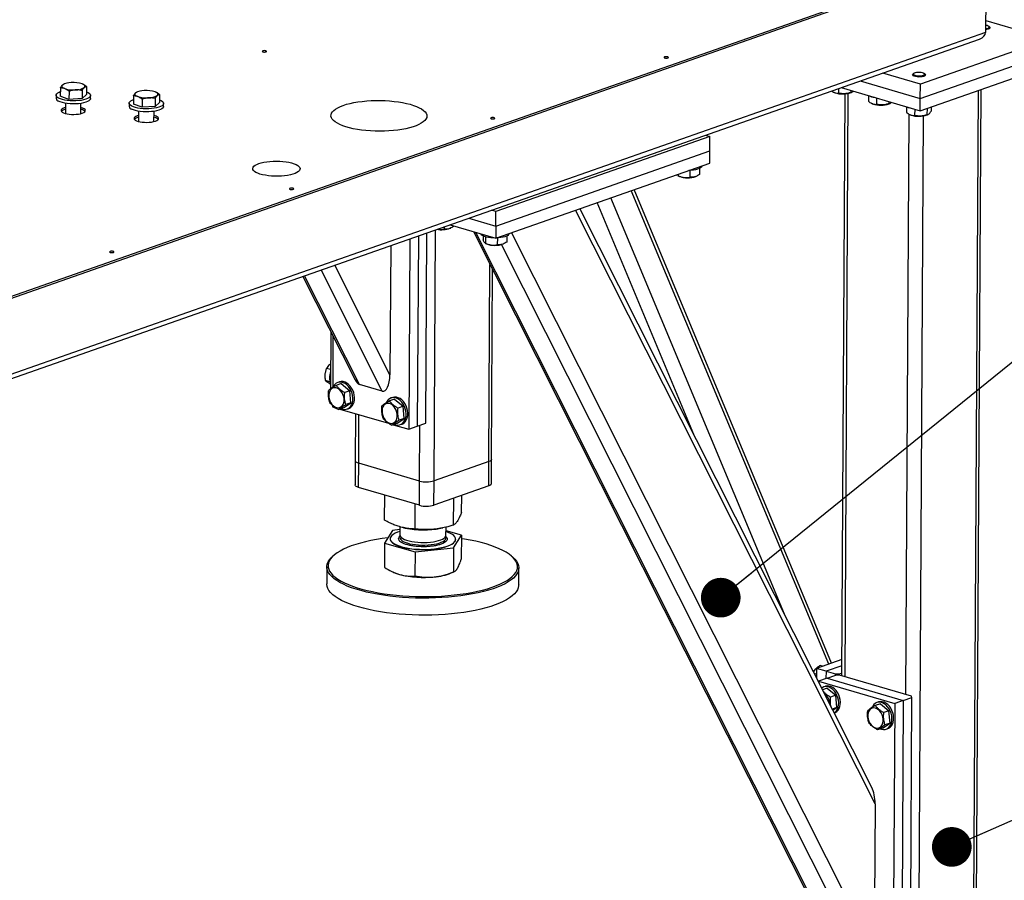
# Model space of a CAD drawing. Header units: millimetres. Extents: x 5 to 589, y 5 to 415.
# Tile 20 of 126: x 243 to 268, y 41 to 63. Entities that reach past the tile are written whole.
import ezdxf

# ---------------------------------------------------------------- set-up
doc = ezdxf.new("R2010")
doc.units = ezdxf.units.MM
doc.layers.add('NOTES', color=6, linetype='Continuous')
doc.layers.add('TRAIT-FORT', color=4, linetype='Continuous', lineweight=25)
doc.dimstyles.new('SLDDIMSTYLE2', dxfattribs={"dimtxt": 0.18, "dimasz": 1, "dimexe": 0, "dimexo": 0.0625, "dimgap": 0, "dimtad": 0, "dimtih": 1, "dimtoh": 1, "dimdec": 0, "dimrnd": 1e-09, "dimzin": 0, "dimdsep": 46, "dimtxsty": 'Standard', "dimblk1": 'DOT', "dimblk2": 'DOT', "dimsah": 1, "dimcen": 0.09, "dimadec": 0, "dimazin": 0, "dimtfac": 1, "dimtdec": 0, "dimtofl": 0, "dimtmove": 0, "dimatfit": 3, "dimldrblk": 'DOT', "dimfxl": 1, "dimfrac": 2, "dimtolj": 1, "dimtzin": 0, "dimarcsym": 0})

# ---------------------------------------------------------------- blocks, each defined once
blk = doc.blocks.new('_Dot')
at = {"color": 0, "linetype": 'ByBlock', "lineweight": -2}
blk.add_line((-0.5, 0), (-1, 0), dxfattribs=at)
at = {"color": 0, "linetype": 'ByBlock', "const_width": 0.5}
blk.add_lwpolyline([(-0.25, 0, 1), (0.25, 0, 1)], format="xyb", close=True, dxfattribs=at)

msp = doc.modelspace()

# ---------------------------------------------------------------- linework, layer by layer
at = {"layer": 'TRAIT-FORT', "color": 4, "linetype": 'Continuous', "lineweight": 25}
for p, q in [((222.548, 49.024), (268.726, 65.215)), ((222.548, 48.978), (268.725, 65.17)), ((267.356, 64.69), (267.345, 62.77)), ((267.347, 63.072), (268.939, 62.605)), ((267.448, 62.904), (267.427, 62.923)), ((267.458, 62.877), (267.458, 62.886)), ((222.454, 46.916), (267.194, 62.604)), ((267.345, 62.77), (222.463, 47.032)), ((268.939, 62.605), (265.702, 61.47)), ((265.7, 61.104), (268.937, 62.239)), ((265.698, 60.798), (268.935, 61.933)), ((264.183, 61.548), (265.7, 61.104)), ((265.702, 61.47), (264.753, 61.748)), ((265.505, 61.699), (265.505, 61.69)), ((265.536, 61.735), (265.514, 61.717)), ((265.818, 61.715), (265.797, 61.734)), ((265.827, 61.688), (265.827, 61.697)), ((244.025, 61.371), (244.024, 61.166)), ((244.119, 61.469), (244.109, 61.465)), ((244.573, 61.307), (244.572, 61.102)), ((244.591, 61.466), (244.59, 61.467)), ((244.683, 61.408), (244.682, 61.203)), ((263.64, 61.358), (263.639, 61.239)), ((263.707, 61.382), (265.698, 60.798)), ((263.95, 61.31), (263.95, 61.257)), ((265.7, 61.104), (265.702, 61.47)), ((267.031, 37.405), (267.165, 61.312)), ((267.097, 37.46), (267.231, 61.335)), ((243.918, 61.187), (243.917, 61.111)), ((244.243, 61.084), (244.024, 61.166)), ((244.244, 61.288), (244.243, 61.084)), ((244.572, 61.102), (244.243, 61.084)), ((244.572, 61.102), (244.682, 61.203)), ((244.788, 61.106), (244.789, 61.182)), ((245.866, 61.17), (245.865, 60.966)), ((245.96, 61.269), (245.95, 61.264)), ((246.085, 61.088), (246.084, 60.883)), ((246.414, 61.106), (246.413, 60.902)), ((246.432, 61.266), (246.431, 61.266)), ((246.524, 61.207), (246.523, 61.003)), ((263.519, 61.262), (263.531, 61.256)), ((263.546, 61.25), (263.531, 61.256)), ((263.799, 61.222), (263.717, 46.559)), ((263.802, 46.534), (263.885, 61.233)), ((263.953, 61.254), (263.975, 61.263)), ((264.392, 61.181), (264.391, 61.036)), ((264.599, 61.12), (264.598, 60.958)), ((265.698, 60.798), (265.7, 61.104)), ((244.158, 60.984), (244.157, 60.728)), ((244.544, 60.725), (244.545, 60.982)), ((245.758, 60.986), (245.758, 60.91)), ((246.084, 60.883), (245.865, 60.966)), ((246.413, 60.902), (246.084, 60.883)), ((246.413, 60.902), (246.523, 61.003)), ((246.629, 60.905), (246.629, 60.982)), ((264.478, 60.981), (264.49, 60.975)), ((264.505, 60.969), (264.49, 60.975)), ((264.909, 61.029), (264.909, 60.976)), ((264.913, 60.973), (264.934, 60.982)), ((265.351, 60.9), (265.35, 60.755)), ((265.558, 60.839), (265.557, 60.677)), ((265.869, 60.858), (265.868, 60.695)), ((265.972, 60.894), (265.972, 60.79)), ((245.999, 60.784), (245.998, 60.527)), ((246.385, 60.525), (246.386, 60.782)), ((265.337, 46.085), (265.419, 60.71)), ((265.437, 60.7), (265.449, 60.694)), ((265.464, 60.688), (265.449, 60.694)), ((265.65, 36.921), (265.783, 60.668)), ((265.872, 60.692), (265.893, 60.701)), ((260.396, 60.15), (255.002, 58.258)), ((260.287, 60.182), (260.396, 60.15)), ((260.394, 59.783), (260.396, 60.15)), ((255, 57.892), (260.394, 59.783)), ((260.392, 59.478), (260.394, 59.783)), ((254.998, 57.586), (260.392, 59.478)), ((260.134, 59.344), (260.133, 59.188)), ((260.189, 59.404), (260.189, 59.407)), ((259.578, 59.166), (259.563, 59.187)), ((259.594, 59.158), (259.588, 59.161)), ((259.588, 59.16), (259.622, 59.145)), ((259.595, 59.198), (259.594, 59.158)), ((259.894, 59.294), (259.894, 59.123)), ((260.044, 59.142), (260.061, 59.15)), ((262.276, 48.109), (257.898, 58.603)), ((263.393, 46.854), (258.416, 58.785)), ((263.464, 46.879), (258.488, 58.81)), ((264.478, 43.742), (257.12, 58.33)), ((259.991, 52.637), (257.553, 58.482)), ((254.321, 58.091), (255, 57.892)), ((255.002, 58.258), (254.892, 58.291)), ((255, 57.892), (255.002, 58.258)), ((264.56, 43.333), (257.013, 58.293)), ((253.696, 57.871), (253.696, 57.814)), ((253.846, 57.924), (254.998, 57.586)), ((253.846, 57.834), (253.864, 57.841)), ((253.935, 57.898), (253.935, 57.88)), ((255, 57.892), (254.998, 57.586)), ((253.048, 57.644), (253.021, 52.848)), ((253.237, 52.923), (253.264, 57.72)), ((253.444, 51.471), (253.479, 57.795)), ((254.437, 57.751), (263.661, 39.465)), ((263.769, 39.351), (254.496, 57.733)), ((254.68, 57.645), (254.679, 57.555)), ((254.74, 57.621), (254.739, 57.456)), ((255.039, 57.592), (255.038, 57.421)), ((255.279, 57.641), (255.278, 57.486)), ((255.334, 57.702), (255.334, 57.704)), ((264.539, 39.594), (255.393, 57.725)), ((252.351, 57.4), (252.332, 54.144)), ((252.832, 57.568), (252.805, 52.772)), ((254.739, 57.456), (254.733, 57.459)), ((254.733, 57.458), (254.767, 57.442)), ((264.344, 39.183), (255.142, 57.424)), ((255.189, 57.44), (255.206, 57.448)), ((252.332, 54.144), (250.94, 56.905)), ((254.825, 51.955), (254.853, 56.926)), ((250.139, 56.624), (251.455, 54.015)), ((251.563, 53.901), (250.182, 56.639)), ((252.138, 53.733), (250.598, 56.785)), ((254.891, 52.01), (254.918, 56.796)), ((250.843, 55.228), (250.835, 53.787)), ((250.897, 55.12), (250.89, 53.824)), ((250.838, 54.276), (250.736, 54.306)), ((250.819, 53.966), (250.708, 53.999)), ((251.106, 53.923), (250.977, 53.877)), ((251.059, 53.967), (251.016, 53.951)), ((251.106, 53.923), (251.322, 53.743)), ((252.138, 53.733), (251.563, 53.901)), ((251.322, 53.743), (251.193, 53.697)), ((251.35, 53.436), (251.322, 53.743)), ((250.887, 53.368), (250.887, 53.334)), ((251.161, 53.31), (251.35, 53.436)), ((251.35, 53.436), (251.22, 53.391)), ((252.449, 53.529), (252.32, 53.484)), ((252.402, 53.573), (252.359, 53.558)), ((252.449, 53.529), (252.665, 53.349)), ((250.887, 53.334), (250.954, 53.314)), ((251.161, 53.31), (251.032, 53.265)), ((251.073, 53.28), (252.297, 52.921)), ((251.251, 53.282), (251.294, 53.297)), ((251.466, 53.164), (251.459, 51.978)), ((251.545, 51.916), (251.552, 53.139)), ((252.665, 53.349), (252.536, 53.304)), ((252.693, 53.043), (252.665, 53.349)), ((252.504, 52.917), (252.374, 52.872)), ((252.416, 52.886), (252.805, 52.772)), ((252.504, 52.917), (252.693, 53.043)), ((252.693, 53.043), (252.563, 52.997)), ((252.594, 52.888), (252.637, 52.903)), ((253.021, 52.848), (253.237, 52.923)), ((253.079, 51.467), (253.087, 52.871)), ((252.805, 52.772), (253.021, 52.848)), ((251.459, 51.978), (251.456, 51.367)), ((251.541, 51.305), (251.545, 51.916)), ((253.079, 51.467), (251.545, 51.916)), ((254.825, 51.955), (253.444, 51.471)), ((254.822, 51.344), (254.825, 51.955)), ((254.888, 51.399), (254.891, 52.01)), ((253.076, 50.855), (253.079, 51.467)), ((253.441, 50.86), (253.444, 51.471)), ((253.076, 50.855), (251.541, 51.305)), ((254.822, 51.344), (253.441, 50.86)), ((252.197, 50.477), (252.201, 51.112)), ((252.967, 50.257), (252.97, 50.886)), ((253.937, 50.357), (253.941, 51.035)), ((254.138, 50.677), (254.14, 51.105)), ((252.395, 50.222), (252.194, 49.901)), ((252.585, 50.241), (252.395, 50.222)), ((252.585, 50.315), (252.584, 50.108)), ((252.675, 50.291), (252.719, 50.281)), ((253.612, 50.276), (253.668, 50.288)), ((253.745, 50.101), (253.747, 50.305)), ((254.134, 50.102), (253.746, 50.213)), ((252.194, 49.901), (252.191, 49.295)), ((252.194, 49.901), (252.964, 49.681)), ((252.34, 50.012), (252.34, 50.006)), ((252.563, 50.049), (252.593, 50.082)), ((253.934, 49.781), (254.134, 50.102)), ((253.989, 49.997), (253.989, 50.003)), ((254.134, 50.102), (254.131, 49.495)), ((252.964, 49.681), (252.96, 49.075)), ((252.964, 49.681), (253.934, 49.781)), ((253.934, 49.781), (253.93, 49.175)), ((250.915, 49.591), (250.885, 49.564)), ((255.439, 49.538), (255.409, 49.566)), ((250.741, 49.303), (250.738, 48.875)), ((252.421, 49.167), (252.44, 49.158)), ((253.879, 49.15), (253.951, 49.181)), ((255.577, 48.848), (255.58, 49.276)), ((263.719, 46.968), (263.083, 46.745)), ((263.083, 46.745), (263.082, 46.511)), ((263.323, 46.675), (263.083, 46.745)), ((263.237, 46.799), (263.176, 46.817)), ((263.323, 46.675), (263.322, 46.489)), ((263.718, 46.813), (263.323, 46.675)), ((263.323, 46.675), (263.563, 46.605)), ((263.082, 46.602), (263.028, 46.618)), ((263.352, 46.5), (263.136, 46.424)), ((263.136, 46.424), (265.054, 45.862)), ((263.136, 46.424), (263.136, 46.404)), ((263.352, 46.5), (263.567, 46.575)), ((263.352, 46.5), (265.27, 45.938)), ((263.562, 46.574), (263.563, 46.605)), ((263.563, 46.605), (263.654, 46.606)), ((263.659, 46.576), (263.567, 46.575)), ((263.654, 46.606), (263.717, 46.628)), ((263.654, 46.606), (263.654, 46.576)), ((265.481, 46.042), (263.659, 46.576)), ((263.351, 46.249), (263.235, 46.208)), ((263.304, 46.293), (263.261, 46.277)), ((263.351, 46.249), (263.567, 46.068)), ((263.567, 46.068), (263.438, 46.023)), ((263.594, 45.762), (263.567, 46.068)), ((265.27, 45.938), (265.054, 45.862)), ((265.27, 45.938), (265.227, 38.297)), ((265.27, 45.938), (265.486, 46.013)), ((265.443, 38.373), (265.486, 46.013)), ((265.486, 46.013), (265.481, 46.042)), ((263.594, 45.762), (263.48, 45.722)), ((263.493, 45.695), (263.594, 45.762)), ((264.694, 45.855), (264.564, 45.81)), ((264.647, 45.899), (264.604, 45.884)), ((264.694, 45.855), (264.91, 45.675)), ((264.91, 45.675), (264.78, 45.63)), ((264.937, 45.369), (264.91, 45.675)), ((265.054, 45.862), (265.011, 38.222)), ((263.531, 45.62), (263.539, 45.623)), ((264.748, 45.243), (264.619, 45.198)), ((264.748, 45.243), (264.937, 45.369)), ((264.937, 45.369), (264.808, 45.323)), ((264.838, 45.214), (264.882, 45.229)), ((264.56, 43.333), (264.539, 39.594))]:
    msp.add_line(p, q, dxfattribs=at)
at = {"layer": 'TRAIT-FORT', "color": 4, "linetype": 'Continuous', "lineweight": 25, "flags": 128}
for points in [[(267.346, 62.867), (267.379, 62.873), (267.408, 62.882), (267.428, 62.894), (267.435, 62.907), (267.43, 62.92), (267.414, 62.932), (267.387, 62.942), (267.351, 62.949), (267.346, 62.95)], [(267.448, 62.904), (267.45, 62.902), (267.458, 62.888), (267.453, 62.874), (267.437, 62.861), (267.41, 62.85), (267.375, 62.842), (267.346, 62.838)], [(249.127, 62.306), (249.116, 62.3), (249.113, 62.293), (249.119, 62.286), (249.131, 62.281), (249.15, 62.277), (249.171, 62.276), (249.192, 62.278), (249.209, 62.282), (249.22, 62.287), (249.223, 62.294), (249.218, 62.301), (249.205, 62.306), (249.186, 62.31), (249.165, 62.311), (249.144, 62.31), (249.127, 62.306)], [(259.255, 62.153), (259.244, 62.147), (259.241, 62.14), (259.246, 62.133), (259.259, 62.128), (259.278, 62.124), (259.299, 62.123), (259.32, 62.125), (259.337, 62.129), (259.348, 62.134), (259.351, 62.141), (259.345, 62.148), (259.333, 62.153), (259.314, 62.157), (259.293, 62.158), (259.272, 62.157), (259.255, 62.153)], [(265.544, 61.665), (265.52, 61.677), (265.507, 61.691), (265.506, 61.705), (265.514, 61.717)], [(265.561, 61.691), (265.593, 61.682), (265.631, 61.677), (265.672, 61.675), (265.712, 61.678), (265.749, 61.684), (265.778, 61.693), (265.797, 61.705), (265.805, 61.718), (265.8, 61.731), (265.783, 61.743), (265.756, 61.753), (265.721, 61.76), (265.681, 61.764), (265.64, 61.763), (265.601, 61.759), (265.568, 61.752), (265.543, 61.741), (265.53, 61.729), (265.528, 61.715), (265.539, 61.702), (265.561, 61.691)], [(265.818, 61.715), (265.82, 61.713), (265.827, 61.699), (265.823, 61.685), (265.806, 61.672), (265.78, 61.661), (265.745, 61.653), (265.704, 61.648), (265.66, 61.647), (265.617, 61.649), (265.577, 61.656), (265.544, 61.665)], [(244.08, 61.446), (244.07, 61.434), (244.065, 61.422), (244.065, 61.41), (244.069, 61.398), (244.079, 61.386), (244.093, 61.375), (244.112, 61.364), (244.135, 61.354)], [(244.629, 61.382), (244.639, 61.394), (244.644, 61.406), (244.644, 61.418), (244.64, 61.43), (244.63, 61.442), (244.616, 61.453), (244.597, 61.464), (244.574, 61.473)], [(243.982, 61.113), (243.95, 61.134), (243.928, 61.156), (243.918, 61.179), (243.92, 61.202), (243.934, 61.225), (243.959, 61.246), (243.995, 61.266), (244.024, 61.278)], [(244.683, 61.274), (244.724, 61.256), (244.757, 61.235), (244.778, 61.213), (244.788, 61.19), (244.786, 61.167), (244.772, 61.144), (244.747, 61.123), (244.711, 61.103), (244.665, 61.086), (244.611, 61.071), (244.549, 61.059), (244.483, 61.051), (244.413, 61.046), (244.341, 61.045), (244.269, 61.048), (244.2, 61.055), (244.135, 61.065), (244.076, 61.078), (244.025, 61.095), (243.982, 61.113), (243.982, 61.113)], [(244.788, 61.106), (244.785, 61.091), (244.772, 61.068), (244.746, 61.047), (244.71, 61.027), (244.665, 61.009), (244.61, 60.994), (244.549, 60.983), (244.482, 60.974), (244.412, 60.97), (244.34, 60.969), (244.269, 60.972), (244.2, 60.978), (244.135, 60.989), (244.076, 61.002), (244.024, 61.018), (243.982, 61.037)], [(245.823, 60.913), (245.79, 60.934), (245.769, 60.956), (245.759, 60.979), (245.761, 61.002), (245.775, 61.024), (245.8, 61.046), (245.836, 61.065), (245.865, 61.077)], [(246.524, 61.073), (246.565, 61.055), (246.598, 61.034), (246.619, 61.012), (246.629, 60.989), (246.627, 60.966), (246.613, 60.944), (246.588, 60.922), (246.552, 60.903), (246.506, 60.885), (246.452, 60.87), (246.39, 60.859), (246.324, 60.85), (246.254, 60.846), (246.182, 60.845), (246.11, 60.848), (246.041, 60.854), (245.976, 60.864), (245.917, 60.878), (245.865, 60.894), (245.823, 60.913), (245.823, 60.913)], [(245.921, 61.245), (245.911, 61.233), (245.906, 61.221), (245.905, 61.209), (245.91, 61.197), (245.92, 61.185), (245.934, 61.174), (245.953, 61.163), (245.976, 61.154)], [(246.469, 61.181), (246.48, 61.193), (246.485, 61.205), (246.485, 61.217), (246.48, 61.229), (246.471, 61.241), (246.457, 61.252), (246.438, 61.263), (246.415, 61.273)], [(251.156, 60.932), (251.238, 60.959), (251.328, 60.982), (251.425, 61.003), (251.527, 61.02), (251.635, 61.034), (251.746, 61.045), (251.861, 61.052), (251.977, 61.056), (252.094, 61.056), (252.21, 61.052), (252.325, 61.045), (252.438, 61.034), (252.547, 61.02), (252.651, 61.003), (252.75, 60.982), (252.842, 60.959), (252.927, 60.933), (253.004, 60.904), (253.072, 60.873), (253.131, 60.841), (253.179, 60.807), (253.217, 60.771), (253.244, 60.734), (253.26, 60.697), (253.265, 60.66), (253.258, 60.623), (253.24, 60.586), (253.211, 60.55), (253.172, 60.515), (253.122, 60.481), (253.062, 60.449), (252.992, 60.419), (252.914, 60.392), (252.828, 60.367), (252.734, 60.345), (252.635, 60.326), (252.53, 60.31), (252.42, 60.298), (252.307, 60.289), (252.192, 60.284), (252.075, 60.282), (251.958, 60.284), (251.842, 60.289), (251.728, 60.298), (251.617, 60.31), (251.511, 60.326), (251.409, 60.345), (251.313, 60.367), (251.224, 60.392), (251.143, 60.419), (251.071, 60.449), (251.008, 60.481), (250.954, 60.514), (250.911, 60.549), (250.878, 60.585), (250.857, 60.622), (250.846, 60.659), (250.847, 60.697), (250.86, 60.734), (250.883, 60.77), (250.917, 60.806), (250.962, 60.84), (251.017, 60.873), (251.082, 60.904), (251.156, 60.932)], [(244.158, 60.88), (244.123, 60.869), (244.088, 60.854), (244.062, 60.837), (244.048, 60.818), (244.045, 60.799), (244.054, 60.78), (244.074, 60.762), (244.105, 60.745), (244.146, 60.731), (244.194, 60.719), (244.249, 60.711), (244.307, 60.706), (244.367, 60.705), (244.426, 60.707), (244.483, 60.713), (244.534, 60.723), (244.579, 60.736), (244.614, 60.751), (244.64, 60.768), (244.654, 60.787), (244.657, 60.806), (244.648, 60.825), (244.627, 60.843), (244.596, 60.86), (244.556, 60.874), (244.545, 60.877)], [(246.629, 60.905), (246.626, 60.89), (246.613, 60.868), (246.587, 60.846), (246.551, 60.826), (246.506, 60.809), (246.451, 60.794), (246.39, 60.782), (246.323, 60.774), (246.253, 60.769), (246.181, 60.768), (246.11, 60.771), (246.041, 60.778), (245.976, 60.788), (245.917, 60.801), (245.865, 60.818), (245.822, 60.837)], [(245.999, 60.679), (245.964, 60.669), (245.928, 60.653), (245.903, 60.636), (245.889, 60.618), (245.886, 60.598), (245.895, 60.579), (245.915, 60.561), (245.946, 60.545), (245.987, 60.53), (246.035, 60.518), (246.09, 60.51), (246.148, 60.505), (246.208, 60.504), (246.267, 60.507), (246.324, 60.513), (246.375, 60.523), (246.42, 60.535), (246.455, 60.551), (246.481, 60.568), (246.495, 60.586), (246.498, 60.606), (246.489, 60.625), (246.468, 60.643), (246.437, 60.659), (246.397, 60.674), (246.386, 60.677)], [(254.882, 60.619), (254.871, 60.613), (254.868, 60.606), (254.873, 60.6), (254.886, 60.594), (254.904, 60.591), (254.926, 60.59), (254.946, 60.591), (254.963, 60.595), (254.974, 60.601), (254.977, 60.608), (254.972, 60.614), (254.959, 60.62), (254.941, 60.624), (254.92, 60.625), (254.899, 60.623), (254.882, 60.619)], [(249.028, 59.467), (249.088, 59.485), (249.155, 59.501), (249.229, 59.513), (249.307, 59.522), (249.388, 59.527), (249.471, 59.528), (249.555, 59.526), (249.636, 59.52), (249.714, 59.511), (249.788, 59.498), (249.855, 59.482), (249.915, 59.463), (249.966, 59.442), (250.008, 59.418), (250.039, 59.393), (250.059, 59.367), (250.068, 59.341), (250.065, 59.314), (250.051, 59.288), (250.025, 59.263), (249.989, 59.239), (249.942, 59.217), (249.886, 59.198), (249.823, 59.181), (249.752, 59.167), (249.676, 59.157), (249.596, 59.15), (249.513, 59.146), (249.43, 59.147), (249.348, 59.151), (249.268, 59.159), (249.192, 59.17), (249.121, 59.184), (249.057, 59.202), (249.001, 59.222), (248.955, 59.244), (248.918, 59.268), (248.893, 59.294), (248.878, 59.32), (248.875, 59.347), (248.884, 59.373), (248.904, 59.399), (248.935, 59.424), (248.977, 59.446), (249.028, 59.467)], [(260.189, 59.404), (260.189, 59.397), (260.179, 59.377), (260.158, 59.358), (260.126, 59.34), (260.086, 59.325), (260.037, 59.312), (259.981, 59.302), (259.921, 59.296), (259.866, 59.293)], [(249.811, 58.841), (249.8, 58.835), (249.797, 58.828), (249.802, 58.822), (249.815, 58.816), (249.834, 58.813), (249.855, 58.812), (249.875, 58.813), (249.893, 58.817), (249.904, 58.823), (249.907, 58.83), (249.901, 58.836), (249.889, 58.842), (249.87, 58.846), (249.849, 58.847), (249.828, 58.845), (249.811, 58.841)], [(254.983, 57.59), (254.94, 57.591), (254.878, 57.596), (254.819, 57.604), (254.765, 57.615), (254.718, 57.629), (254.679, 57.645), (254.65, 57.663), (254.632, 57.683), (254.626, 57.695)], [(255.334, 57.702), (255.333, 57.695), (255.324, 57.675), (255.303, 57.655), (255.271, 57.638), (255.23, 57.622), (255.182, 57.61), (255.126, 57.6), (255.066, 57.593), (255.011, 57.591)], [(245.28, 57.252), (245.269, 57.246), (245.266, 57.24), (245.271, 57.233), (245.284, 57.227), (245.302, 57.224), (245.323, 57.223), (245.344, 57.224), (245.361, 57.228), (245.372, 57.234), (245.375, 57.241), (245.37, 57.247), (245.357, 57.253), (245.339, 57.257), (245.318, 57.258), (245.297, 57.256), (245.28, 57.252)], [(251.104, 53.29), (251.134, 53.28), (251.181, 53.272), (251.226, 53.275), (251.269, 53.289), (251.307, 53.314), (251.34, 53.348), (251.366, 53.391), (251.385, 53.441), (251.395, 53.497), (251.397, 53.557), (251.391, 53.619), (251.376, 53.68), (251.354, 53.74), (251.324, 53.795), (251.289, 53.845), (251.248, 53.888), (251.204, 53.921), (251.157, 53.945), (251.11, 53.959), (251.063, 53.961), (251.019, 53.952), (250.979, 53.933), (250.943, 53.903), (250.913, 53.865), (250.895, 53.829)], [(251.294, 53.297), (251.312, 53.304), (251.35, 53.329), (251.383, 53.363), (251.409, 53.406), (251.428, 53.457), (251.438, 53.512), (251.44, 53.572), (251.434, 53.634), (251.419, 53.695), (251.397, 53.755), (251.367, 53.81), (251.332, 53.86), (251.291, 53.903), (251.247, 53.936), (251.2, 53.96), (251.153, 53.974), (251.107, 53.976), (251.062, 53.968), (251.059, 53.967)], [(250.79, 53.589), (250.799, 53.537), (250.816, 53.485), (250.84, 53.436), (250.871, 53.394), (250.906, 53.358), (250.945, 53.332), (250.985, 53.316), (251.025, 53.31), (251.063, 53.316), (251.098, 53.333), (251.128, 53.359), (251.151, 53.395), (251.167, 53.438), (251.175, 53.486), (251.175, 53.538), (251.166, 53.591), (251.149, 53.643), (251.125, 53.691), (251.095, 53.734), (251.059, 53.769), (251.021, 53.795), (250.98, 53.811), (250.94, 53.817), (250.902, 53.811), (250.867, 53.795), (250.837, 53.768), (250.814, 53.733), (250.798, 53.69), (250.79, 53.641), (250.79, 53.589)], [(252.133, 53.196), (252.142, 53.143), (252.159, 53.091), (252.183, 53.043), (252.213, 53), (252.249, 52.965), (252.287, 52.939), (252.328, 52.922), (252.368, 52.917), (252.406, 52.923), (252.441, 52.939), (252.471, 52.966), (252.494, 53.001), (252.51, 53.044), (252.518, 53.093), (252.518, 53.144), (252.509, 53.197), (252.492, 53.249), (252.468, 53.297), (252.437, 53.34), (252.402, 53.375), (252.363, 53.402), (252.323, 53.418), (252.283, 53.423), (252.244, 53.418), (252.21, 53.401), (252.18, 53.375), (252.157, 53.339), (252.14, 53.296), (252.133, 53.248), (252.133, 53.196)], [(252.447, 52.897), (252.476, 52.886), (252.524, 52.878), (252.569, 52.882), (252.612, 52.896), (252.65, 52.92), (252.683, 52.955), (252.709, 52.998), (252.727, 53.048), (252.738, 53.104), (252.74, 53.163), (252.734, 53.225), (252.719, 53.287), (252.696, 53.346), (252.667, 53.402), (252.631, 53.452), (252.591, 53.494), (252.547, 53.528), (252.5, 53.552), (252.453, 53.565), (252.406, 53.568), (252.362, 53.559), (252.321, 53.54), (252.286, 53.51), (252.256, 53.471), (252.238, 53.435)], [(252.637, 52.903), (252.655, 52.911), (252.693, 52.935), (252.726, 52.97), (252.752, 53.013), (252.77, 53.063), (252.781, 53.119), (252.783, 53.179), (252.777, 53.24), (252.762, 53.302), (252.74, 53.361), (252.71, 53.417), (252.675, 53.467), (252.634, 53.509), (252.59, 53.543), (252.543, 53.567), (252.496, 53.58), (252.449, 53.583), (252.405, 53.574), (252.402, 53.573)], [(251.545, 51.916), (251.511, 51.928), (251.485, 51.942), (251.467, 51.958), (251.46, 51.974), (251.459, 51.978)], [(251.545, 51.916), (251.511, 51.928), (251.485, 51.942), (251.467, 51.958), (251.46, 51.974), (251.459, 51.978)], [(254.891, 52.01), (254.889, 51.998), (254.876, 51.983), (254.855, 51.968), (254.825, 51.955)], [(254.891, 52.01), (254.889, 51.998), (254.876, 51.983), (254.855, 51.968), (254.825, 51.955)], [(254.888, 51.399), (254.885, 51.387), (254.873, 51.371), (254.852, 51.357), (254.822, 51.344)], [(251.541, 51.305), (251.507, 51.317), (251.481, 51.331), (251.464, 51.346), (251.456, 51.363), (251.456, 51.367)], [(252.356, 50.063), (252.342, 50.032), (252.341, 50.001), (252.35, 49.97), (252.371, 49.939), (252.404, 49.91), (252.446, 49.881), (252.499, 49.855), (252.562, 49.831), (252.633, 49.809), (252.711, 49.79), (252.795, 49.773), (252.885, 49.761), (252.979, 49.751), (253.075, 49.746), (253.173, 49.744), (253.27, 49.745), (253.366, 49.751), (253.459, 49.76), (253.548, 49.772), (253.632, 49.788), (253.709, 49.807), (253.778, 49.828), (253.839, 49.853), (253.89, 49.879), (253.931, 49.907), (253.962, 49.937), (253.981, 49.967), (253.988, 49.998), (253.984, 50.03), (253.969, 50.061), (253.942, 50.091), (253.905, 50.12), (253.857, 50.147), (253.799, 50.173), (253.746, 50.192)], [(252.585, 50.198), (252.584, 50.198), (252.519, 50.175), (252.463, 50.15), (252.416, 50.122), (252.381, 50.093), (252.356, 50.063)], [(252.277, 50.034), (252.14, 50.016), (251.993, 49.992), (251.852, 49.966), (251.718, 49.936), (251.59, 49.903), (251.47, 49.868), (251.357, 49.83), (251.254, 49.789), (251.159, 49.747), (251.074, 49.702), (250.999, 49.655), (250.934, 49.607), (250.88, 49.557), (250.837, 49.507), (250.805, 49.455), (250.784, 49.403), (250.774, 49.35), (250.776, 49.298), (250.789, 49.245), (250.813, 49.193), (250.849, 49.141), (250.895, 49.09), (250.953, 49.041), (251.021, 48.992), (251.099, 48.945), (251.187, 48.9), (251.284, 48.857), (251.39, 48.816), (251.505, 48.778), (251.627, 48.742), (251.757, 48.709), (251.894, 48.679), (252.036, 48.652), (252.184, 48.628), (252.337, 48.607), (252.494, 48.59), (252.653, 48.576), (252.815, 48.566), (252.979, 48.559), (253.144, 48.556), (253.309, 48.557), (253.473, 48.561), (253.635, 48.569), (253.795, 48.58), (253.953, 48.595), (254.106, 48.614), (254.106, 48.614)], [(252.34, 50.006), (252.34, 49.995), (252.35, 49.964), (252.371, 49.933), (252.404, 49.904), (252.446, 49.875), (252.499, 49.849), (252.562, 49.824), (252.633, 49.803), (252.711, 49.783), (252.795, 49.767), (252.885, 49.755), (252.979, 49.745), (253.075, 49.74), (253.173, 49.738), (253.27, 49.739), (253.366, 49.745), (253.459, 49.754), (253.548, 49.766), (253.632, 49.782), (253.709, 49.801), (253.778, 49.822), (253.839, 49.847), (253.89, 49.873), (253.931, 49.901), (253.962, 49.931), (253.981, 49.961), (253.988, 49.992), (253.989, 49.997)], [(252.584, 50.108), (252.586, 50.092), (252.598, 50.066), (252.622, 50.041), (252.655, 50.018), (252.699, 49.996), (252.752, 49.976), (252.813, 49.958), (252.881, 49.944), (252.954, 49.932), (253.031, 49.924), (253.111, 49.92), (253.192, 49.919), (253.273, 49.921), (253.351, 49.927), (253.426, 49.937), (253.495, 49.95), (253.559, 49.966), (253.614, 49.984), (253.661, 50.005), (253.698, 50.028), (253.725, 50.053), (253.741, 50.078), (253.745, 50.101)], [(252.593, 50.074), (252.591, 50.071), (252.584, 50.045), (252.588, 50.019), (252.603, 49.994), (252.629, 49.969), (252.665, 49.946), (252.711, 49.924), (252.766, 49.905), (252.829, 49.888), (252.898, 49.874), (252.973, 49.864), (253.051, 49.856)], [(253.051, 49.856), (253.131, 49.853), (253.212, 49.853), (253.292, 49.856), (253.37, 49.863), (253.443, 49.874), (253.511, 49.887), (253.573, 49.904), (253.626, 49.923), (253.671, 49.945), (253.705, 49.968), (253.729, 49.993), (253.743, 50.018), (253.744, 50.044), (253.736, 50.068)], [(254.106, 48.614), (254.255, 48.636), (254.399, 48.661), (254.537, 48.689), (254.668, 48.72), (254.792, 48.754), (254.908, 48.791), (255.016, 48.83), (255.115, 48.872), (255.205, 48.916), (255.285, 48.961), (255.355, 49.009), (255.415, 49.058), (255.464, 49.108), (255.501, 49.159), (255.528, 49.211), (255.543, 49.263), (255.547, 49.316), (255.54, 49.369), (255.521, 49.421), (255.491, 49.473), (255.45, 49.524), (255.398, 49.575), (255.335, 49.624), (255.262, 49.671), (255.179, 49.717), (255.087, 49.762), (254.985, 49.804), (254.874, 49.843), (254.756, 49.88), (254.629, 49.915), (254.496, 49.947), (254.356, 49.975), (254.211, 50.001), (254.134, 50.013)], [(254.119, 48.574), (253.963, 48.555), (253.804, 48.54), (253.641, 48.528), (253.477, 48.52), (253.31, 48.516), (253.144, 48.515), (252.977, 48.518), (252.811, 48.525), (252.646, 48.535), (252.484, 48.549), (252.326, 48.567), (252.171, 48.588), (252.021, 48.612), (251.877, 48.64), (251.738, 48.67), (251.607, 48.704), (251.482, 48.74), (251.366, 48.779), (251.258, 48.82), (251.16, 48.864), (251.071, 48.91), (250.991, 48.957), (250.923, 49.006), (250.865, 49.057), (250.817, 49.108), (250.781, 49.16), (250.757, 49.213), (250.743, 49.267), (250.742, 49.32), (250.751, 49.374), (250.773, 49.427), (250.805, 49.479), (250.849, 49.53), (250.885, 49.564)], [(255.439, 49.538), (255.481, 49.497), (255.523, 49.445), (255.553, 49.392), (255.572, 49.339), (255.579, 49.285), (255.575, 49.232), (255.56, 49.179), (255.533, 49.126), (255.495, 49.074), (255.445, 49.023), (255.385, 48.974), (255.314, 48.926), (255.233, 48.88), (255.142, 48.835), (255.041, 48.793), (254.932, 48.753), (254.814, 48.716), (254.688, 48.681), (254.555, 48.65), (254.415, 48.621), (254.27, 48.596), (254.119, 48.574)], [(252.44, 49.158), (252.502, 49.133), (252.575, 49.11)], [(255.577, 48.848), (255.576, 48.831), (255.567, 48.777), (255.545, 48.724), (255.513, 48.672), (255.469, 48.621), (255.414, 48.571), (255.348, 48.522), (255.272, 48.475), (255.186, 48.429), (255.09, 48.386), (254.985, 48.345), (254.871, 48.306), (254.75, 48.27), (254.62, 48.237), (254.484, 48.207), (254.341, 48.18), (254.192, 48.156), (254.039, 48.136), (253.882, 48.119), (253.721, 48.106), (253.557, 48.096), (253.391, 48.09), (253.225, 48.087), (253.058, 48.088), (252.891, 48.093), (252.726, 48.102), (252.563, 48.114), (252.402, 48.13), (252.246, 48.149), (252.093, 48.172), (251.946, 48.198), (251.804, 48.227), (251.669, 48.259), (251.541, 48.294), (251.421, 48.331), (251.309, 48.372), (251.205, 48.414), (251.112, 48.459), (251.027, 48.505), (250.953, 48.554), (250.89, 48.603), (250.837, 48.654), (250.795, 48.706), (250.765, 48.759), (250.746, 48.812), (250.739, 48.866), (250.738, 48.875)], [(263.075, 46.525), (263.075, 46.526), (263.082, 46.549)], [(263.529, 45.624), (263.552, 45.64), (263.585, 45.674), (263.611, 45.717), (263.629, 45.767), (263.64, 45.823), (263.642, 45.883), (263.635, 45.945), (263.621, 46.006), (263.598, 46.066), (263.569, 46.121), (263.533, 46.171), (263.493, 46.214), (263.448, 46.247), (263.402, 46.271), (263.355, 46.285), (263.308, 46.287), (263.264, 46.278), (263.223, 46.259), (263.213, 46.252)], [(263.539, 45.623), (263.557, 45.63), (263.595, 45.655), (263.628, 45.689), (263.654, 45.732), (263.672, 45.783), (263.683, 45.838), (263.685, 45.898), (263.679, 45.96), (263.664, 46.021), (263.642, 46.081), (263.612, 46.136), (263.576, 46.186), (263.536, 46.229), (263.492, 46.262), (263.445, 46.286), (263.398, 46.3), (263.351, 46.302), (263.307, 46.294), (263.304, 46.293)], [(264.378, 45.522), (264.387, 45.469), (264.403, 45.417), (264.428, 45.369), (264.458, 45.326), (264.493, 45.291), (264.532, 45.265), (264.572, 45.248), (264.612, 45.243), (264.651, 45.249), (264.686, 45.265), (264.715, 45.292), (264.739, 45.327), (264.755, 45.37), (264.763, 45.418), (264.762, 45.47), (264.753, 45.523), (264.736, 45.575), (264.712, 45.623), (264.682, 45.666), (264.647, 45.701), (264.608, 45.728), (264.568, 45.744), (264.527, 45.749), (264.489, 45.744), (264.454, 45.727), (264.425, 45.701), (264.401, 45.665), (264.385, 45.622), (264.377, 45.574), (264.378, 45.522)], [(264.691, 45.223), (264.721, 45.212), (264.768, 45.204), (264.814, 45.208), (264.856, 45.222), (264.895, 45.246), (264.927, 45.281), (264.953, 45.324), (264.972, 45.374), (264.982, 45.43), (264.985, 45.489), (264.978, 45.551), (264.964, 45.613), (264.941, 45.672), (264.912, 45.728), (264.876, 45.778), (264.835, 45.82), (264.791, 45.854), (264.745, 45.878), (264.697, 45.891), (264.651, 45.894), (264.607, 45.885), (264.566, 45.865), (264.53, 45.836), (264.501, 45.797), (264.483, 45.761)], [(264.882, 45.229), (264.9, 45.237), (264.938, 45.261), (264.97, 45.296), (264.996, 45.339), (265.015, 45.389), (265.026, 45.445), (265.028, 45.505), (265.021, 45.566), (265.007, 45.628), (264.984, 45.687), (264.955, 45.743), (264.919, 45.793), (264.879, 45.835), (264.834, 45.869), (264.788, 45.893), (264.74, 45.906), (264.694, 45.909), (264.65, 45.9), (264.647, 45.899)]]:
    msp.add_lwpolyline(points, dxfattribs=at)
at = {"layer": 'TRAIT-FORT', "color": 4, "linetype": 'Continuous', "lineweight": 25}
for centre, radius, start, end in [((244.291, 61.105), 0.4, 88.6682, 121.7145), ((244.354, 62.043), 0.723, 252.3536, 274.3785), ((244.355, 60.785), 0.723, 72.3536, 94.3785), ((244.418, 61.722), 0.4, 268.6682, 301.7145), ((246.131, 60.905), 0.4, 88.6682, 121.7145), ((246.196, 60.584), 0.723, 72.3536, 94.3785), ((244.008, 61.125), 0.0921, 189.1955, 253.2169), ((246.195, 61.842), 0.723, 252.3536, 274.3785), ((246.259, 61.522), 0.4, 268.6682, 301.7145), ((263.744, 61.861), 0.642, 252.0003, 289.0274), ((264.618, 61.647), 0.517, 245.4189, 261.9135), ((244.183, 60.655), 0.18, 98.1673, 137.7685), ((244.518, 60.656), 0.178, 41.2762, 81.502), ((245.849, 60.925), 0.0921, 189.1955, 253.2169), ((264.703, 61.58), 0.642, 252.0003, 289.0274), ((265.577, 61.366), 0.517, 245.4189, 261.9135), ((246.015, 60.475), 0.159, 95.9277, 142.8105), ((246.363, 60.466), 0.167, 37.6601, 82.3116), ((265.662, 61.299), 0.642, 252.0003, 289.0274), ((259.836, 59.724), 0.617, 249.6685, 289.6903), ((253.637, 58.441), 0.642, 259.4429, 289.0087), ((254.981, 58.021), 0.617, 249.6685, 289.6903), ((251.273, 54.066), 0.463, 160.2026, 199.1562), ((253.254, 52.124), 0.68, 255.1271, 286.2293), ((253.251, 51.512), 0.68, 255.1271, 286.2293), ((253.178, 52.544), 2.309, 258.5331, 280.8256), ((253.334, 50.521), 1.475, 274.3221, 291.6839), ((253.176, 51.482), 2.447, 255.7937, 276.3202), ((263.085, 45.839), 0.336, 359.9138, 53.6231)]:
    msp.add_arc(centre, radius, start, end, dxfattribs=at)
for centre, major_axis, ratio, start_param, end_param in [((267.072, 62.766), (0.273, 0.007), 0.670533, 5.15961, 6.261939), ((267.072, 62.766), (0.273, 0.007), 0.670533, 5.15961, 6.261939), ((252.141, 54.2), (-0.024, 0.471), 0.404342, 3.001024, 4.57182), ((251.565, 54.369), (-0.024, 0.471), 0.404342, 2.399931, 3.001024), ((264.368, 43.389), (-0.024, 0.471), 0.404342, 4.57182, 5.541524)]:
    msp.add_ellipse(centre, major_axis=major_axis, ratio=ratio, start_param=start_param, end_param=end_param, dxfattribs=at)
for points, knots in [([(244.025, 61.371), (244.029, 61.378), (244.038, 61.393), (244.052, 61.414), (244.066, 61.432), (244.075, 61.441), (244.08, 61.446)], [0, 0, 0, 0, 0.247269, 0.495363, 0.746874, 1, 1, 1, 1]), ([(244.135, 61.354), (244.127, 61.357), (244.111, 61.362), (244.089, 61.367), (244.067, 61.37), (244.046, 61.371), (244.032, 61.371), (244.025, 61.371)], [0, 0, 0, 0, 0.219086, 0.412836, 0.607273, 0.803423, 1, 1, 1, 1]), ([(244.08, 61.446), (244.081, 61.447), (244.087, 61.452), (244.097, 61.459), (244.105, 61.463), (244.109, 61.465)], [0, 0, 0, 0, 0.135836, 0.581329, 1, 1, 1, 1]), ([(244.244, 61.288), (244.237, 61.294), (244.223, 61.305), (244.202, 61.32), (244.18, 61.333), (244.157, 61.345), (244.142, 61.351), (244.135, 61.354)], [0, 0, 0, 0, 0.194733, 0.394387, 0.59459, 0.796857, 1, 1, 1, 1]), ([(244.409, 61.322), (244.405, 61.322), (244.388, 61.321), (244.359, 61.317), (244.307, 61.308), (244.269, 61.296), (244.244, 61.288)], [0, 0, 0, 0, 0.070068, 0.299868, 0.530929, 1, 1, 1, 1]), ([(244.573, 61.307), (244.56, 61.31), (244.534, 61.315), (244.493, 61.321), (244.451, 61.324), (244.423, 61.323), (244.409, 61.322)], [0, 0, 0, 0, 0.2472686, 0.4953626, 0.746874, 1, 1, 1, 1]), ([(244.573, 61.307), (244.578, 61.314), (244.587, 61.33), (244.601, 61.35), (244.614, 61.368), (244.624, 61.377), (244.629, 61.382)], [0, 0, 0, 0, 0.247269, 0.495363, 0.746874, 1, 1, 1, 1]), ([(244.683, 61.408), (244.677, 61.413), (244.662, 61.424), (244.641, 61.439), (244.619, 61.452), (244.597, 61.464), (244.582, 61.47), (244.574, 61.473)], [0, 0, 0, 0, 0.194733, 0.394387, 0.59459, 0.796857, 1, 1, 1, 1]), ([(244.629, 61.382), (244.63, 61.383), (244.635, 61.388), (244.645, 61.395), (244.662, 61.404), (244.675, 61.406), (244.683, 61.408)], [0, 0, 0, 0, 0.070068, 0.299868, 0.530929, 1, 1, 1, 1]), ([(263.464, 61.296), (263.48, 61.285), (263.513, 61.262), (263.565, 61.244), (263.608, 61.239), (263.632, 61.239), (263.639, 61.239)], [0, 0, 0, 0, 0.272597, 0.571031, 0.877529, 1, 1, 1, 1]), ([(245.866, 61.17), (245.87, 61.178), (245.879, 61.193), (245.893, 61.213), (245.907, 61.231), (245.916, 61.24), (245.921, 61.245)], [0, 0, 0, 0, 0.247269, 0.495363, 0.746874, 1, 1, 1, 1]), ([(245.976, 61.154), (245.967, 61.156), (245.952, 61.162), (245.93, 61.167), (245.908, 61.169), (245.887, 61.171), (245.873, 61.17), (245.866, 61.17)], [0, 0, 0, 0, 0.219086, 0.412836, 0.607273, 0.803423, 1, 1, 1, 1]), ([(245.921, 61.245), (245.922, 61.246), (245.928, 61.251), (245.938, 61.258), (245.946, 61.262), (245.95, 61.264)], [0, 0, 0, 0, 0.135836, 0.581329, 1, 1, 1, 1]), ([(246.085, 61.088), (246.078, 61.093), (246.064, 61.104), (246.042, 61.119), (246.02, 61.133), (245.998, 61.144), (245.983, 61.151), (245.976, 61.154)], [0, 0, 0, 0, 0.194733, 0.394387, 0.59459, 0.796857, 1, 1, 1, 1]), ([(246.25, 61.122), (246.246, 61.121), (246.229, 61.12), (246.2, 61.117), (246.148, 61.107), (246.11, 61.096), (246.085, 61.088)], [0, 0, 0, 0, 0.070068, 0.299868, 0.530929, 1, 1, 1, 1]), ([(246.414, 61.106), (246.401, 61.109), (246.374, 61.115), (246.334, 61.12), (246.292, 61.123), (246.264, 61.122), (246.25, 61.122)], [0, 0, 0, 0, 0.2472686, 0.4953626, 0.746874, 1, 1, 1, 1]), ([(246.414, 61.106), (246.419, 61.114), (246.428, 61.129), (246.441, 61.149), (246.455, 61.167), (246.465, 61.177), (246.469, 61.181)], [0, 0, 0, 0, 0.247269, 0.495363, 0.746874, 1, 1, 1, 1]), ([(246.524, 61.207), (246.517, 61.213), (246.503, 61.224), (246.482, 61.238), (246.46, 61.252), (246.437, 61.264), (246.422, 61.27), (246.415, 61.273)], [0, 0, 0, 0, 0.194733, 0.394387, 0.59459, 0.796857, 1, 1, 1, 1]), ([(246.469, 61.181), (246.471, 61.183), (246.476, 61.188), (246.486, 61.195), (246.503, 61.204), (246.516, 61.206), (246.524, 61.207)], [0, 0, 0, 0, 0.070068, 0.299868, 0.530929, 1, 1, 1, 1]), ([(263.95, 61.257), (263.923, 61.249), (263.868, 61.232), (263.788, 61.223), (263.71, 61.226), (263.663, 61.235), (263.639, 61.239)], [0, 0, 0, 0, 0.264605, 0.534948, 0.765343, 1, 1, 1, 1]), ([(263.95, 61.257), (263.959, 61.259), (263.977, 61.262), (263.998, 61.276), (264.009, 61.29), (264.011, 61.292)], [0, 0, 0, 0, 0.446251, 0.902179, 1, 1, 1, 1]), ([(264.391, 61.036), (264.417, 61.017), (264.461, 60.985), (264.524, 60.963), (264.567, 60.958), (264.591, 60.958), (264.598, 60.958)], [0, 0, 0, 0, 0.385549, 0.637642, 0.896546, 1, 1, 1, 1]), ([(264.909, 60.976), (264.882, 60.968), (264.828, 60.951), (264.747, 60.942), (264.669, 60.944), (264.622, 60.954), (264.598, 60.958)], [0, 0, 0, 0, 0.264605, 0.534948, 0.765343, 1, 1, 1, 1]), ([(264.909, 60.976), (264.918, 60.978), (264.936, 60.981), (264.957, 60.995), (264.969, 61.009), (264.971, 61.011)], [0, 0, 0, 0, 0.4462511, 0.9021789, 1, 1, 1, 1]), ([(265.35, 60.755), (265.376, 60.736), (265.42, 60.704), (265.483, 60.682), (265.526, 60.676), (265.55, 60.677), (265.557, 60.677)], [0, 0, 0, 0, 0.385549, 0.637642, 0.896546, 1, 1, 1, 1]), ([(265.868, 60.695), (265.841, 60.687), (265.787, 60.67), (265.706, 60.66), (265.629, 60.663), (265.581, 60.673), (265.557, 60.677)], [0, 0, 0, 0, 0.264605, 0.534948, 0.765343, 1, 1, 1, 1]), ([(265.868, 60.695), (265.877, 60.696), (265.895, 60.7), (265.922, 60.719), (265.948, 60.75), (265.964, 60.777), (265.972, 60.79)], [0, 0, 0, 0, 0.264605, 0.534948, 0.765343, 1, 1, 1, 1]), ([(259.594, 59.158), (259.62, 59.148), (259.673, 59.129), (259.75, 59.115), (259.825, 59.113), (259.87, 59.12), (259.894, 59.123)], [0, 0, 0, 0, 0.264605, 0.534948, 0.765343, 1, 1, 1, 1]), ([(260.133, 59.188), (260.102, 59.171), (260.052, 59.142), (259.979, 59.123), (259.93, 59.121), (259.902, 59.123), (259.894, 59.123)], [0, 0, 0, 0, 0.385549, 0.637642, 0.896546, 1, 1, 1, 1]), ([(253.935, 57.88), (253.904, 57.862), (253.854, 57.833), (253.781, 57.814), (253.732, 57.812), (253.704, 57.814), (253.696, 57.814)], [0, 0, 0, 0, 0.385549, 0.637642, 0.896546, 1, 1, 1, 1]), ([(253.529, 57.813), (253.538, 57.811), (253.57, 57.804), (253.627, 57.805), (253.673, 57.811), (253.696, 57.814)], [0, 0, 0, 0, 0.165684, 0.57902, 1, 1, 1, 1]), ([(254.723, 57.464), (254.718, 57.47), (254.708, 57.482), (254.693, 57.515), (254.684, 57.542), (254.679, 57.555)], [0, 0, 0, 0, 0.367616, 0.68091, 1, 1, 1, 1]), ([(254.739, 57.456), (254.765, 57.446), (254.818, 57.426), (254.895, 57.412), (254.97, 57.411), (255.015, 57.418), (255.038, 57.421)], [0, 0, 0, 0, 0.264605, 0.534948, 0.765343, 1, 1, 1, 1]), ([(255.278, 57.486), (255.247, 57.469), (255.197, 57.439), (255.124, 57.421), (255.075, 57.418), (255.046, 57.42), (255.038, 57.421)], [0, 0, 0, 0, 0.385549, 0.637642, 0.896546, 1, 1, 1, 1]), ([(250.838, 54.423), (250.828, 54.414), (250.801, 54.392), (250.767, 54.352), (250.746, 54.321), (250.736, 54.306)], [0, 0, 0, 0, 0.231971, 0.612467, 1, 1, 1, 1]), ([(250.708, 53.999), (250.704, 54.04), (250.698, 54.108), (250.707, 54.202), (250.722, 54.262), (250.732, 54.296), (250.736, 54.306)], [0, 0, 0, 0, 0.385549, 0.637642, 0.896546, 1, 1, 1, 1]), ([(250.836, 53.902), (250.83, 53.906), (250.804, 53.922), (250.768, 53.947), (250.732, 53.975), (250.716, 53.991), (250.708, 53.999)], [0, 0, 0, 0, 0.099008, 0.430227, 0.712503, 1, 1, 1, 1]), ([(250.977, 53.877), (250.956, 53.865), (250.913, 53.839), (250.861, 53.805), (250.819, 53.776), (250.798, 53.76), (250.788, 53.752)], [0, 0, 0, 0, 0.264605, 0.534948, 0.765343, 1, 1, 1, 1]), ([(250.977, 53.877), (250.991, 53.86), (251.019, 53.825), (251.072, 53.777), (251.131, 53.734), (251.172, 53.71), (251.193, 53.697)], [0, 0, 0, 0, 0.264605, 0.534948, 0.765343, 1, 1, 1, 1]), ([(250.816, 53.445), (250.805, 53.482), (250.789, 53.543), (250.782, 53.636), (250.783, 53.702), (250.787, 53.741), (250.788, 53.752)], [0, 0, 0, 0, 0.385549, 0.637642, 0.896546, 1, 1, 1, 1]), ([(251.22, 53.391), (251.21, 53.428), (251.194, 53.488), (251.186, 53.582), (251.188, 53.648), (251.192, 53.686), (251.193, 53.697)], [0, 0, 0, 0, 0.385549, 0.637642, 0.896546, 1, 1, 1, 1]), ([(251.032, 53.265), (251.008, 53.279), (250.961, 53.307), (250.901, 53.353), (250.852, 53.4), (250.828, 53.43), (250.816, 53.445)], [0, 0, 0, 0, 0.264605, 0.534948, 0.765343, 1, 1, 1, 1]), ([(251.032, 53.265), (251.043, 53.274), (251.067, 53.293), (251.112, 53.325), (251.164, 53.358), (251.202, 53.38), (251.22, 53.391)], [0, 0, 0, 0, 0.264605, 0.534948, 0.765343, 1, 1, 1, 1]), ([(252.158, 53.052), (252.148, 53.089), (252.132, 53.149), (252.124, 53.243), (252.126, 53.308), (252.13, 53.347), (252.131, 53.358)], [0, 0, 0, 0, 0.385549, 0.637642, 0.896546, 1, 1, 1, 1]), ([(252.32, 53.484), (252.299, 53.471), (252.256, 53.446), (252.203, 53.412), (252.161, 53.382), (252.141, 53.366), (252.131, 53.358)], [0, 0, 0, 0, 0.264605, 0.534948, 0.765343, 1, 1, 1, 1]), ([(252.32, 53.484), (252.334, 53.467), (252.362, 53.432), (252.415, 53.384), (252.474, 53.341), (252.515, 53.316), (252.536, 53.304)], [0, 0, 0, 0, 0.264605, 0.534948, 0.765343, 1, 1, 1, 1]), ([(252.563, 52.997), (252.553, 53.034), (252.537, 53.095), (252.529, 53.189), (252.531, 53.254), (252.535, 53.293), (252.536, 53.304)], [0, 0, 0, 0, 0.385549, 0.637642, 0.896546, 1, 1, 1, 1]), ([(252.374, 52.872), (252.351, 52.886), (252.303, 52.914), (252.244, 52.959), (252.195, 53.006), (252.171, 53.037), (252.158, 53.052)], [0, 0, 0, 0, 0.264605, 0.534948, 0.765343, 1, 1, 1, 1]), ([(252.374, 52.872), (252.386, 52.881), (252.41, 52.9), (252.455, 52.931), (252.507, 52.964), (252.544, 52.986), (252.563, 52.997)], [0, 0, 0, 0, 0.264605, 0.534948, 0.765343, 1, 1, 1, 1]), ([(254.138, 50.677), (254.124, 50.644), (254.099, 50.581), (254.061, 50.504), (254.028, 50.449), (253.998, 50.409), (253.968, 50.378), (253.948, 50.364), (253.937, 50.357)], [0, 0, 0, 0, 0.202068, 0.3827, 0.555315, 0.692992, 0.838894, 1, 1, 1, 1]), ([(252.967, 50.257), (252.915, 50.259), (252.818, 50.265), (252.675, 50.289), (252.548, 50.322), (252.43, 50.365), (252.316, 50.415), (252.238, 50.455), (252.197, 50.477)], [0, 0, 0, 0, 0.202068, 0.3827, 0.555315, 0.692992, 0.838894, 1, 1, 1, 1]), ([(253.937, 50.357), (253.872, 50.338), (253.749, 50.303), (253.569, 50.267), (253.409, 50.248), (253.26, 50.242), (253.117, 50.244), (253.018, 50.252), (252.967, 50.257)], [0, 0, 0, 0, 0.202068, 0.3827, 0.555315, 0.692992, 0.838894, 1, 1, 1, 1]), ([(253.044, 49.816), (253.008, 49.819), (252.933, 49.825), (252.828, 49.844), (252.731, 49.869), (252.651, 49.901), (252.602, 49.931), (252.574, 49.956), (252.556, 49.981), (252.547, 50.013), (252.558, 50.037), (252.563, 50.049)], [0, 0, 0, 0, 0.116497, 0.239972, 0.36858, 0.499917, 0.631255, 0.695633, 0.760028, 0.883503, 1, 1, 1, 1]), ([(253.765, 49.966), (253.756, 49.955), (253.737, 49.931), (253.681, 49.897), (253.604, 49.867), (253.507, 49.842), (253.413, 49.826), (253.334, 49.818), (253.256, 49.812), (253.158, 49.81), (253.081, 49.814), (253.044, 49.816)], [0, 0, 0, 0, 0.116497, 0.239972, 0.36858, 0.499917, 0.631255, 0.695633, 0.760028, 0.883503, 1, 1, 1, 1]), ([(253.734, 50.076), (253.741, 50.071), (253.755, 50.059), (253.772, 50.034), (253.782, 50.002), (253.771, 49.978), (253.765, 49.966)], [0, 0, 0, 0, 0.163768, 0.340691, 0.679931, 1, 1, 1, 1]), ([(254.03, 49.26), (254.047, 49.291), (254.081, 49.353), (254.114, 49.447), (254.131, 49.495)], [0, 0, 0, 0, 0.494511, 1, 1, 1, 1]), ([(252.191, 49.295), (252.253, 49.256), (252.347, 49.199), (252.476, 49.141), (252.542, 49.12), (252.575, 49.11)], [0, 0, 0, 0, 0.495251, 0.746818, 1, 1, 1, 1]), ([(253.445, 49.05), (253.526, 49.062), (253.691, 49.086), (253.85, 49.145), (253.93, 49.175)], [0, 0, 0, 0, 0.494511, 1, 1, 1, 1]), ([(253.93, 49.175), (253.947, 49.18), (253.971, 49.189), (254.005, 49.222), (254.022, 49.247), (254.03, 49.26)], [0, 0, 0, 0, 0.495251, 0.746818, 1, 1, 1, 1]), ([(252.575, 49.11), (252.639, 49.095), (252.77, 49.065), (252.896, 49.071), (252.96, 49.075)], [0, 0, 0, 0, 0.494511, 1, 1, 1, 1]), ([(252.96, 49.075), (253.039, 49.062), (253.158, 49.044), (253.321, 49.04), (253.403, 49.046), (253.445, 49.05)], [0, 0, 0, 0, 0.495251, 0.746818, 1, 1, 1, 1]), ([(263.176, 46.817), (263.154, 46.802), (263.109, 46.773), (263.054, 46.726), (263.02, 46.689), (263.007, 46.67), (263.004, 46.666)], [0, 0, 0, 0, 0.318714, 0.64434, 0.921849, 1, 1, 1, 1]), ([(263.259, 46.159), (263.261, 46.157), (263.278, 46.137), (263.317, 46.103), (263.375, 46.06), (263.417, 46.035), (263.438, 46.023)], [0, 0, 0, 0, 0.0503997, 0.3994877, 0.6969925, 1, 1, 1, 1]), ([(263.45, 45.78), (263.446, 45.796), (263.436, 45.837), (263.431, 45.908), (263.433, 45.974), (263.437, 46.012), (263.438, 46.023)], [0, 0, 0, 0, 0.2142827, 0.5366412, 0.8677104, 1, 1, 1, 1]), ([(264.403, 45.378), (264.393, 45.414), (264.376, 45.475), (264.369, 45.569), (264.371, 45.634), (264.374, 45.673), (264.376, 45.684)], [0, 0, 0, 0, 0.385549, 0.637642, 0.896546, 1, 1, 1, 1]), ([(264.564, 45.81), (264.543, 45.797), (264.5, 45.772), (264.448, 45.738), (264.406, 45.708), (264.386, 45.692), (264.376, 45.684)], [0, 0, 0, 0, 0.264605, 0.534948, 0.765343, 1, 1, 1, 1]), ([(264.564, 45.81), (264.578, 45.793), (264.607, 45.758), (264.659, 45.71), (264.718, 45.667), (264.76, 45.642), (264.78, 45.63)], [0, 0, 0, 0, 0.264605, 0.534948, 0.765343, 1, 1, 1, 1]), ([(264.808, 45.323), (264.798, 45.36), (264.781, 45.421), (264.774, 45.515), (264.776, 45.58), (264.779, 45.619), (264.78, 45.63)], [0, 0, 0, 0, 0.3855495, 0.6376419, 0.8965462, 1, 1, 1, 1]), ([(264.619, 45.198), (264.596, 45.212), (264.548, 45.24), (264.488, 45.285), (264.44, 45.332), (264.415, 45.362), (264.403, 45.378)], [0, 0, 0, 0, 0.264605, 0.534948, 0.765343, 1, 1, 1, 1]), ([(264.619, 45.198), (264.631, 45.207), (264.654, 45.226), (264.7, 45.257), (264.752, 45.29), (264.789, 45.312), (264.808, 45.323)], [0, 0, 0, 0, 0.2646049, 0.5349477, 0.7653431, 1, 1, 1, 1])]:
    msp.add_open_spline(points, degree=3, knots=knots, dxfattribs=at)

# ---------------------------------------------------------------- leaders
at = {"layer": 'NOTES', "color": 211}
for points in [[(260.67, 48.528), (273.459, 58.868)], [(266.493, 42.247), (273.522, 45.346)]]:
    msp.add_leader(points, dimstyle='SLDDIMSTYLE2', dxfattribs=at)

doc.saveas('drawing.dxf')
